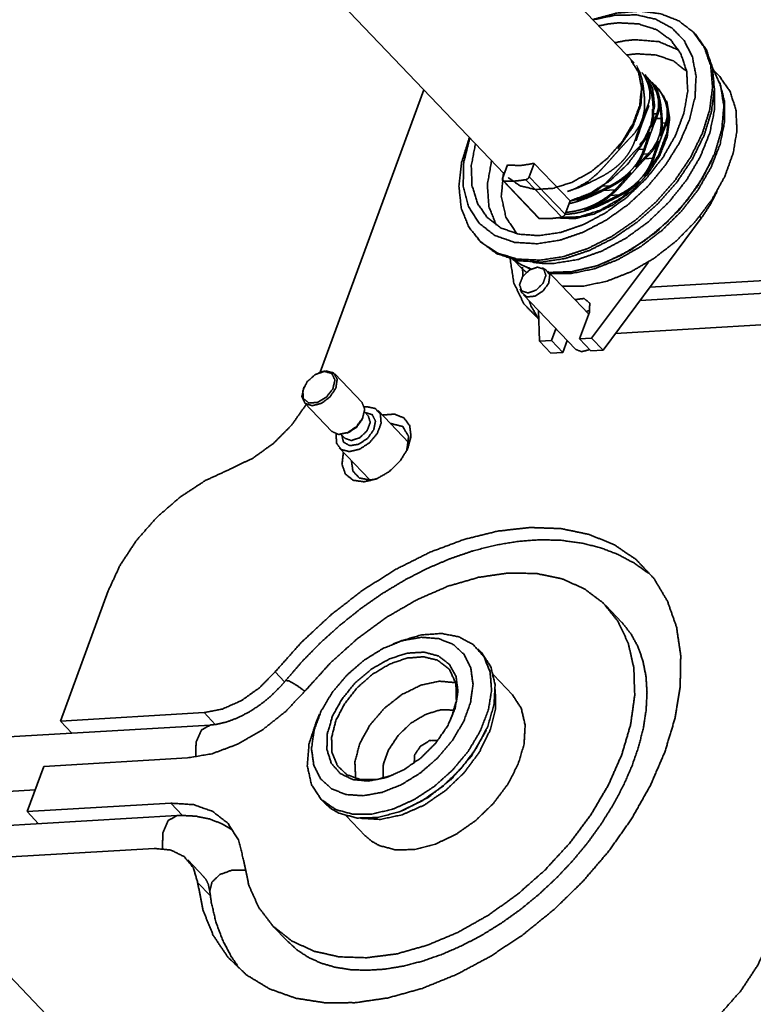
# Model space of a CAD drawing. Header units: millimetres. Extents: x 0 to 297, y 0 to 420.
# Tile 12 of 21: x 104 to 115, y 258 to 272. Entities that reach past the tile are written whole.
import ezdxf

# ---------------------------------------------------------------- set-up
doc = ezdxf.new("R2010")
doc.units = ezdxf.units.MM
doc.layers.add('1', color=7, linetype='Continuous')

msp = doc.modelspace()

# ---------------------------------------------------------------- linework, layer by layer
at = {"layer": '1', "color": 3, "linetype": 'Continuous', "lineweight": 35}
for p, q in [((112.949, 271.815), (107.415, 277.599)), ((105.58, 275.844), (111.012, 270.165)), ((112.999, 271.762), (112.984, 271.778)), ((110.987, 270.097), (111.06, 270.296)), ((111.461, 270.32), (111.387, 270.121)), ((111.995, 269.761), (111.461, 270.32)), ((110.99, 270.065), (111.525, 269.506)), ((111.006, 270.057), (111.54, 269.499)), ((111.872, 269.518), (111.337, 270.077)), ((111.387, 270.121), (111.922, 269.562)), ((111.995, 269.761), (111.922, 269.562)), ((115.344, 268.415), (113.037, 268.279)), ((109.469, 263.208), (109.36, 263.166)), ((110.675, 263.035), (110.622, 263.091)), ((111.137, 262.406), (110.853, 262.702)), ((108.263, 262.117), (108.215, 262.01)), ((106.633, 261.957), (102.98, 261.742)), ((110.732, 261.855), (110.742, 261.878)), ((103.027, 260.934), (104.024, 260.993)), ((108.282, 260.852), (108.335, 260.797)), ((106.755, 254.967), (101.222, 260.751)), ((109.488, 260.679), (109.511, 260.688)), ((106.137, 260.609), (102.484, 260.394)), ((108.66, 260.604), (108.943, 260.308))]:
    msp.add_line(p, q, dxfattribs=at)
at = {"layer": '1', "color": 11, "linetype": 'Continuous', "lineweight": 35}
for p, q in [((113.863, 272.242), (113.836, 272.27)), ((114.104, 270.361), (114.108, 270.372)), ((110.619, 269.193), (110.646, 269.165)), ((111.634, 268.735), (111.578, 268.763)), ((112.503, 268.836), (112.514, 268.841)), ((112.271, 268.078), (111.664, 268.713)), ((111.252, 268.451), (111.277, 268.394)), ((111.298, 268.363), (112.075, 267.551))]:
    msp.add_line(p, q, dxfattribs=at)
at = {"layer": '1', "color": 12, "linetype": 'Continuous', "lineweight": 35}
for p, q in [((114.224, 271.613), (114.142, 271.698)), ((111.176, 268.861), (111.258, 268.776))]:
    msp.add_line(p, q, dxfattribs=at)
at = {"layer": '1', "color": 30, "linetype": 'Continuous', "lineweight": 35}
for p, q in [((113.174, 271.567), (113.125, 271.618)), ((113.139, 271.608), (113.187, 271.553)), ((113.167, 271.566), (113.174, 271.567)), ((113.222, 271.521), (113.209, 271.535)), ((113.304, 271.431), (113.255, 271.482)), ((113.27, 271.472), (113.257, 271.484)), ((113.269, 271.472), (113.317, 271.417)), ((113.282, 271.429), (113.304, 271.431)), ((113.318, 271.421), (113.304, 271.435)), ((113.239, 271.056), (113.288, 271.058)), ((113.277, 270.986), (113.353, 270.99)), ((113.368, 270.919), (113.418, 270.922)), ((113.021, 270.528), (113.094, 270.532)), ((113.085, 270.459), (113.159, 270.464)), ((113.113, 270.389), (113.224, 270.396)), ((112.477, 269.98), (112.593, 269.987)), ((112.495, 269.917), (112.666, 269.927)), ((112.599, 269.844), (112.723, 269.851)), ((113.95, 269.505), (112.485, 267.539)), ((113.95, 269.505), (113.926, 269.53)), ((113.161, 268.851), (112.316, 267.716)), ((111.524, 268.127), (111.537, 267.671)), ((112.282, 268.106), (112.135, 267.706)), ((111.782, 267.857), (111.718, 267.681)), ((112.135, 267.706), (112.316, 267.716)), ((112.485, 267.539), (112.316, 267.716)), ((111.718, 267.681), (111.537, 267.671)), ((111.706, 267.493), (111.537, 267.671)), ((111.888, 267.504), (111.718, 267.681)), ((111.952, 267.68), (111.888, 267.504)), ((112.304, 267.528), (112.135, 267.706)), ((111.888, 267.504), (111.706, 267.493)), ((112.304, 267.528), (112.485, 267.539))]:
    msp.add_line(p, q, dxfattribs=at)
at = {"layer": '1', "color": 95, "linetype": 'Continuous', "lineweight": 35}
for p, q in [((109.816, 271.415), (108.27, 267.209)), ((113.185, 268.478), (115.251, 268.599)), ((112.671, 267.788), (115.003, 267.925)), ((105.112, 263.953), (104.4, 262.015)), ((112.766, 263.484), (112.526, 263.735)), ((107.74, 262.6), (107.598, 262.748)), ((106.54, 262.141), (104.4, 262.015)), ((106.708, 261.965), (106.54, 262.141)), ((104.4, 262.015), (104.571, 261.836)), ((106.292, 261.467), (104.152, 261.341)), ((104.152, 261.341), (103.904, 260.667)), ((103.904, 260.667), (106.044, 260.793)), ((106.219, 260.61), (106.044, 260.793)), ((104.076, 260.488), (103.904, 260.667)), ((103.656, 259.993), (105.797, 260.119)), ((106.538, 259.698), (106.297, 259.949)), ((106.635, 259.413), (106.445, 259.612)), ((107.553, 258.979), (107.794, 258.727))]:
    msp.add_line(p, q, dxfattribs=at)
at = {"layer": '1', "color": 214, "linetype": 'Continuous', "lineweight": 35}
for p, q in [((108.265, 267.207), (108.252, 267.202)), ((108.895, 266.758), (108.487, 267.185)), ((108.031, 266.991), (108.025, 266.977)), ((108.037, 266.755), (108.446, 266.328)), ((108.988, 266.56), (108.932, 266.618)), ((109.591, 266.16), (109.133, 266.64)), ((108.892, 266.499), (108.908, 266.536)), ((108.584, 266.285), (108.639, 266.227)), ((108.667, 266.305), (108.705, 266.32)), ((108.554, 266.085), (109.012, 265.606))]:
    msp.add_line(p, q, dxfattribs=at)
at = {"layer": '1', "color": 11, "linetype": 'Continuous', "lineweight": 35}
for points, knots in [([(112.33, 272.461), (112.689, 272.557), (113.03, 272.587), (113.342, 272.548), (113.613, 272.442), (113.833, 272.273), (113.994, 272.048), (114.09, 271.774), (114.117, 271.462), (114.076, 271.123), (113.966, 270.77), (113.792, 270.415), (113.561, 270.072), (113.281, 269.753), (112.963, 269.47), (112.617, 269.233), (112.257, 269.052), (111.896, 268.932), (111.547, 268.878)], [0, 0, 0.05794, 0.11144, 0.160524, 0.205944, 0.249237, 0.292489, 0.337796, 0.386724, 0.440057, 0.497837, 0.55952, 0.624128, 0.690418, 0.756994, 0.822438, 0.885425, 0.944858, 1, 1]), ([(112.716, 272.413), (113.018, 272.396), (113.281, 272.31), (113.494, 272.159), (113.646, 271.95), (113.732, 271.69), (113.747, 271.393), (113.691, 271.071), (113.566, 270.738), (113.378, 270.409), (113.135, 270.099), (112.848, 269.821), (112.529, 269.587), (112.193, 269.408), (111.855, 269.292), (111.528, 269.244), (111.229, 269.266), (110.969, 269.356), (110.761, 269.512), (110.614, 269.726), (110.533, 269.988), (110.523, 270.288), (110.585, 270.611)], [0, 0, 0.043291, 0.082877, 0.120174, 0.157282, 0.196358, 0.238963, 0.285772, 0.336654, 0.39087, 0.447273, 0.50448, 0.561021, 0.615497, 0.666731, 0.71394, 0.756925, 0.79628, 0.833488, 0.870671, 0.909969, 0.952873, 1, 1]), ([(111.507, 269.123), (111.842, 269.176), (112.188, 269.295), (112.531, 269.474), (112.859, 269.707), (113.159, 269.985), (113.417, 270.296), (113.625, 270.629), (113.773, 270.969), (113.856, 271.304), (113.871, 271.62), (113.817, 271.905), (113.696, 272.147), (113.512, 272.336), (113.274, 272.465), (112.991, 272.53), (112.674, 272.527), (112.335, 272.456)], [0, 0, 0.058555, 0.121815, 0.188907, 0.258542, 0.329179, 0.399188, 0.466994, 0.531235, 0.590923, 0.645642, 0.695751, 0.742531, 0.788112, 0.834979, 0.885237, 0.940135, 1, 1]), ([(112.42, 272.367), (112.57, 272.397), (112.716, 272.413)], [0, 0, 0.510131, 1, 1]), ([(111.573, 268.85), (111.922, 268.904), (112.282, 269.024), (112.642, 269.205), (112.987, 269.441), (113.306, 269.723), (113.586, 270.041), (113.817, 270.384), (113.991, 270.738), (114.101, 271.091), (114.144, 271.43), (114.117, 271.742), (114.023, 272.016), (113.863, 272.242)], [0, 0, 0.073418, 0.15254, 0.236391, 0.323517, 0.412157, 0.500433, 0.586487, 0.668665, 0.745666, 0.81676, 0.881993, 0.942385, 1, 1]), ([(112.661, 272.116), (112.811, 272.146), (112.957, 272.161)], [0, 0, 0.510097, 1, 1]), ([(112.957, 272.161), (113.316, 272.133), (113.615, 272.005)], [0, 0, 0.525601, 1, 1]), ([(112.991, 271.951), (112.914, 271.944), (112.835, 271.933)], [0, 0, 0.494025, 1, 1]), ([(113.731, 271.691), (113.533, 271.845), (113.282, 271.933), (112.991, 271.951)], [0, 0, 0.310386, 0.639157, 1, 1]), ([(111.68, 268.696), (112.019, 268.707), (112.381, 268.792), (112.748, 268.948), (113.106, 269.169), (113.439, 269.444), (113.732, 269.761), (113.972, 270.108), (114.149, 270.468), (114.255, 270.826), (114.285, 271.166), (114.239, 271.474), (114.119, 271.736)], [0, 0, 0.074932, 0.156873, 0.245032, 0.337793, 0.433019, 0.528327, 0.621324, 0.709848, 0.792245, 0.867653, 0.936344, 1, 1]), ([(114.144, 271.438), (114.147, 271.117), (114.076, 270.772), (113.934, 270.418), (113.729, 270.07), (113.467, 269.743), (113.161, 269.45), (112.822, 269.203), (112.465, 269.013), (112.106, 268.887), (111.758, 268.831)], [0, 0, 0.083302, 0.174527, 0.273246, 0.377993, 0.486629, 0.596603, 0.705246, 0.810013, 0.90875, 1, 1]), ([(111.547, 268.878), (111.207, 268.895), (110.909, 268.986), (110.665, 269.148), (110.484, 269.374), (110.373, 269.655), (110.338, 269.979), (110.379, 270.334), (110.495, 270.705)], [0, 0, 0.130209, 0.249639, 0.362052, 0.473096, 0.588836, 0.713987, 0.850972, 1, 1]), ([(110.5, 270.701), (110.409, 270.329), (110.402, 269.982), (110.48, 269.677), (110.64, 269.428), (110.872, 269.247), (111.166, 269.144), (111.507, 269.123)], [0, 0, 0.167072, 0.3187, 0.456516, 0.585718, 0.71431, 0.850507, 1, 1]), ([(110.894, 269.401), (110.785, 269.678), (110.762, 270.004), (110.825, 270.36)], [0, 0, 0.301888, 0.632824, 1, 1]), ([(114.104, 270.361), (113.893, 269.979), (113.613, 269.618), (113.278, 269.298), (112.905, 269.034), (112.514, 268.841)], [0, 0, 0.194132, 0.397036, 0.602971, 0.805873, 1, 1]), ([(111.003, 270.191), (110.97, 269.832), (111.038, 269.519), (111.202, 269.271)], [0, 0, 0.368123, 0.696312, 1, 1]), ([(110.646, 269.165), (110.897, 268.978), (111.211, 268.871), (111.573, 268.85)], [0, 0, 0.310347, 0.639424, 1, 1]), ([(111.14, 268.887), (111.27, 268.807), (111.415, 268.748)], [0, 0, 0.492078, 1, 1]), ([(111.368, 268.39), (111.273, 268.421), (111.242, 268.513), (111.286, 268.632), (111.388, 268.732), (111.509, 268.775), (111.603, 268.745), (111.634, 268.652), (111.591, 268.533), (111.489, 268.433), (111.368, 268.39)], [0, 0, 0.083199, 0.165151, 0.271731, 0.391868, 0.500009, 0.583206, 0.665144, 0.771723, 0.891867, 1, 1]), ([(111.758, 268.831), (111.593, 268.83), (111.436, 268.848)], [0, 0, 0.511595, 1, 1]), ([(111.634, 268.735), (111.692, 268.658), (111.677, 268.539), (111.594, 268.42), (111.471, 268.342), (111.352, 268.332), (111.277, 268.394)], [0, 0, 0.133622, 0.298979, 0.500002, 0.701036, 0.866389, 1, 1]), ([(112.286, 267.547), (112.166, 267.515), (112.075, 267.551)], [0, 0, 0.560531, 1, 1])]:
    msp.add_open_spline(points, degree=1, knots=knots, dxfattribs=at)
at = {"layer": '1', "color": 30, "linetype": 'Continuous', "lineweight": 35}
for points, knots in [([(112.9, 271.858), (113.015, 271.675), (113.06, 271.446), (113.032, 271.185), (112.932, 270.91), (112.768, 270.64), (112.55, 270.394), (112.295, 270.187), (112.018, 270.036), (111.739, 269.948), (111.477, 269.931), (111.249, 269.986), (111.072, 270.109)], [0, 0, 0.065378, 0.136311, 0.215956, 0.304602, 0.400363, 0.500002, 0.599638, 0.6954, 0.784047, 0.863691, 0.934626, 1, 1]), ([(112.995, 271.752), (113.035, 271.675), (113.066, 271.572), (113.087, 271.449), (113.102, 271.3), (113.105, 271.256)], [0, 0, 0.170655, 0.378849, 0.621665, 0.9144, 1, 1]), ([(113.158, 271.194), (113.183, 271.289), (113.183, 271.395), (113.158, 271.499), (113.111, 271.604), (113.08, 271.654), (113.067, 271.671)], [0, 0, 0.193519, 0.402365, 0.614689, 0.842579, 0.959701, 1, 1]), ([(113.288, 271.058), (113.313, 271.153), (113.313, 271.258), (113.289, 271.363), (113.241, 271.468), (113.21, 271.518), (113.174, 271.567)], [0, 0, 0.179268, 0.372778, 0.569511, 0.780667, 0.889189, 1, 1]), ([(113.222, 271.521), (113.223, 271.521), (113.223, 271.52), (113.252, 271.485)], [0, 0, 0.014157, 0.028475, 1, 1]), ([(113.318, 271.421), (113.436, 271.231), (113.478, 270.99), (113.441, 270.717), (113.328, 270.431), (113.147, 270.154), (112.911, 269.905), (112.638, 269.704), (112.348, 269.565), (112.062, 269.498), (111.801, 269.508)], [0, 0, 0.076189, 0.159305, 0.253091, 0.357606, 0.470191, 0.586589, 0.701875, 0.811306, 0.911206, 1, 1]), ([(113.067, 271.509), (113.051, 271.196), (112.927, 270.859), (112.708, 270.534)], [0, 0, 0.294907, 0.631836, 1, 1]), ([(113.236, 271.112), (113.225, 271.245), (113.209, 271.367), (113.188, 271.468), (113.172, 271.517)], [0, 0, 0.323908, 0.623093, 0.873847, 1, 1]), ([(113.252, 271.485), (113.294, 271.408), (113.325, 271.306), (113.347, 271.183), (113.362, 271.033), (113.366, 270.976)], [0, 0, 0.166164, 0.368715, 0.605503, 0.891856, 1, 1]), ([(113.304, 271.435), (113.39, 271.317), (113.444, 271.175)], [0, 0, 0.489748, 1, 1]), ([(113.418, 270.922), (113.443, 271.017), (113.443, 271.122), (113.419, 271.227), (113.371, 271.332), (113.34, 271.382), (113.304, 271.431)], [0, 0, 0.179267, 0.372777, 0.569545, 0.780666, 0.88922, 1, 1]), ([(113.317, 271.417), (113.359, 271.36), (113.394, 271.301), (113.422, 271.239), (113.444, 271.175)], [0, 0, 0.254277, 0.505122, 0.754943, 1, 1]), ([(113.105, 271.256), (113.104, 271.128), (113.079, 271.001), (113.033, 270.886), (112.963, 270.779), (112.907, 270.717)], [0, 0, 0.215938, 0.433937, 0.643535, 0.858454, 1, 1]), ([(113.327, 271.238), (113.33, 271.188), (113.327, 271.139), (113.317, 271.091), (113.301, 271.044)], [0, 0, 0.253445, 0.502805, 0.752584, 1, 1]), ([(113.353, 270.99), (113.348, 271.056), (113.342, 271.119), (113.335, 271.18), (113.327, 271.238)], [0, 0, 0.264375, 0.519153, 0.76621, 1, 1]), ([(112.964, 270.668), (113.007, 270.795), (113.051, 270.92), (113.093, 271.032), (113.133, 271.134), (113.158, 271.194)], [0, 0, 0.239478, 0.475342, 0.687943, 0.883165, 1, 1]), ([(113.171, 271.181), (113.135, 271.092), (113.094, 270.986), (113.052, 270.871), (113.008, 270.744), (112.977, 270.654)], [0, 0, 0.170413, 0.37251, 0.590743, 0.831083, 1, 1]), ([(113.223, 271.126), (113.221, 271.002), (113.198, 270.878), (113.153, 270.766), (113.086, 270.662), (113.029, 270.6)], [0, 0, 0.215552, 0.432834, 0.641322, 0.854603, 1, 1]), ([(113.457, 271.102), (113.441, 270.788), (113.317, 270.45), (113.098, 270.125)], [0, 0, 0.294843, 0.631772, 1, 1]), ([(113.457, 271.102), (113.46, 271.052), (113.457, 271.003), (113.447, 270.954), (113.431, 270.908)], [0, 0, 0.25344, 0.502797, 0.752571, 1, 1]), ([(113.301, 271.044), (113.265, 270.956), (113.224, 270.85), (113.182, 270.735), (113.138, 270.608), (113.108, 270.518)], [0, 0, 0.170413, 0.372482, 0.590743, 0.831089, 1, 1]), ([(113.159, 270.464), (113.237, 270.555), (113.298, 270.662), (113.337, 270.777), (113.354, 270.902), (113.353, 270.99)], [0, 0, 0.206789, 0.419676, 0.628907, 0.847999, 1, 1]), ([(113.21, 270.862), (113.23, 270.916), (113.25, 270.966), (113.269, 271.014), (113.288, 271.058)], [0, 0, 0.271361, 0.528622, 0.773295, 1, 1]), ([(113.21, 270.862), (113.225, 270.921), (113.234, 270.983), (113.238, 271.047), (113.238, 271.051), (113.238, 271.055)], [0, 0, 0.31244, 0.629853, 0.957502, 0.978803, 1, 1]), ([(113.366, 270.976), (113.368, 270.913), (113.365, 270.85), (113.356, 270.787), (113.34, 270.726)], [0, 0, 0.249461, 0.497876, 0.74911, 1, 1]), ([(113.431, 270.908), (113.395, 270.82), (113.355, 270.714), (113.313, 270.599), (113.268, 270.472), (113.238, 270.382)], [0, 0, 0.170407, 0.372478, 0.59074, 0.831082, 1, 1]), ([(113.34, 270.726), (113.361, 270.779), (113.38, 270.83), (113.4, 270.878), (113.418, 270.922)], [0, 0, 0.271361, 0.528622, 0.773295, 1, 1]), ([(112.907, 270.717), (112.859, 270.669), (112.811, 270.617), (112.76, 270.562), (112.709, 270.505), (112.659, 270.449), (112.609, 270.393), (112.558, 270.336), (112.507, 270.279), (112.459, 270.228), (112.412, 270.178)], [0, 0, 0.092515, 0.189315, 0.291445, 0.396425, 0.4983, 0.601251, 0.705831, 0.810242, 0.905603, 1, 1]), ([(112.463, 270.123), (112.538, 270.165), (112.61, 270.212), (112.68, 270.265), (112.746, 270.323), (112.804, 270.386), (112.856, 270.454), (112.903, 270.529), (112.942, 270.61), (112.964, 270.668)], [0, 0, 0.112875, 0.226292, 0.341637, 0.457649, 0.570081, 0.683398, 0.800036, 0.918051, 1, 1]), ([(113.042, 270.586), (113.084, 270.63), (113.121, 270.678), (113.154, 270.73), (113.182, 270.786)], [0, 0, 0.245566, 0.492514, 0.744953, 1, 1]), ([(113.094, 270.532), (113.116, 270.596), (113.138, 270.66), (113.16, 270.724), (113.182, 270.786)], [0, 0, 0.252872, 0.503895, 0.75478, 1, 1]), ([(113.313, 270.65), (113.285, 270.596), (113.253, 270.545), (113.215, 270.495), (113.173, 270.45)], [0, 0, 0.246054, 0.493296, 0.745629, 1, 1]), ([(113.224, 270.396), (113.246, 270.46), (113.268, 270.524), (113.29, 270.588), (113.313, 270.65)], [0, 0, 0.252821, 0.503865, 0.754772, 1, 1]), ([(112.542, 270.041), (112.599, 270.102), (112.656, 270.164), (112.714, 270.229), (112.773, 270.295), (112.83, 270.359), (112.887, 270.422), (112.945, 270.486), (113.003, 270.546), (113.042, 270.586)], [0, 0, 0.112112, 0.226599, 0.344481, 0.463816, 0.579346, 0.694625, 0.810767, 0.924275, 1, 1]), ([(112.593, 269.987), (112.668, 270.029), (112.741, 270.076), (112.81, 270.128), (112.876, 270.187), (112.934, 270.25), (112.987, 270.318), (113.033, 270.393), (113.072, 270.474), (113.094, 270.532)], [0, 0, 0.112875, 0.226281, 0.341636, 0.457658, 0.570081, 0.683406, 0.80006, 0.918051, 1, 1]), ([(113.108, 270.518), (113.082, 270.45), (113.05, 270.385), (113.012, 270.321), (112.968, 270.261)], [0, 0, 0.245353, 0.492409, 0.745252, 1, 1]), ([(113.173, 270.45), (113.125, 270.402), (113.077, 270.351), (113.026, 270.297), (112.975, 270.24), (112.926, 270.184), (112.876, 270.128), (112.825, 270.071), (112.774, 270.014), (112.725, 269.961), (112.676, 269.909)], [0, 0, 0.09154, 0.187386, 0.288574, 0.392735, 0.493891, 0.596203, 0.700243, 0.804165, 0.902569, 1, 1]), ([(112.723, 269.851), (112.798, 269.893), (112.871, 269.939), (112.941, 269.992), (113.006, 270.051), (113.064, 270.113), (113.117, 270.182), (113.164, 270.257), (113.203, 270.337), (113.224, 270.396)], [0, 0, 0.112883, 0.226285, 0.341636, 0.457644, 0.570072, 0.683385, 0.800042, 0.918028, 1, 1]), ([(112.968, 270.261), (113.016, 270.314), (113.063, 270.365), (113.111, 270.416), (113.159, 270.464)], [0, 0, 0.255032, 0.506759, 0.757017, 1, 1]), ([(113.238, 270.382), (113.212, 270.314), (113.18, 270.249), (113.142, 270.185), (113.098, 270.125)], [0, 0, 0.245348, 0.492385, 0.7452, 1, 1]), ([(112.412, 270.178), (112.272, 270.058), (112.112, 269.964), (112.035, 269.93), (111.958, 269.902)], [0, 0, 0.343482, 0.690344, 0.846281, 1, 1]), ([(111.958, 269.902), (112.125, 269.962), (112.3, 270.041), (112.381, 270.082), (112.463, 270.123)], [0, 0, 0.321901, 0.66965, 0.8335, 1, 1]), ([(112.898, 270.182), (112.833, 270.123), (112.763, 270.068), (112.687, 270.018), (112.607, 269.973)], [0, 0, 0.245077, 0.492373, 0.745292, 1, 1]), ([(112.666, 269.927), (112.723, 269.988), (112.781, 270.051), (112.84, 270.116), (112.898, 270.182)], [0, 0, 0.241823, 0.488738, 0.742902, 1, 1]), ([(113.029, 270.046), (112.752, 269.802), (112.445, 269.623), (112.133, 269.524), (111.842, 269.513)], [0, 0, 0.274692, 0.539784, 0.783735, 1, 1]), ([(111.933, 269.592), (111.976, 269.595), (112.063, 269.608), (112.152, 269.629), (112.24, 269.657), (112.328, 269.693), (112.417, 269.738), (112.504, 269.791), (112.587, 269.854), (112.666, 269.927)], [0, 0, 0.051881, 0.158953, 0.270485, 0.382455, 0.49803, 0.618732, 0.742478, 0.869941, 1, 1]), ([(112.607, 269.973), (112.522, 269.93), (112.436, 269.888), (112.349, 269.847), (112.263, 269.81), (112.097, 269.75), (112.015, 269.728), (112.002, 269.726), (111.99, 269.723)], [0, 0, 0.142833, 0.285523, 0.429243, 0.570861, 0.834065, 0.961483, 0.980746, 1, 1]), ([(112.408, 269.952), (112.389, 269.937), (112.312, 269.886), (112.231, 269.843), (112.07, 269.778), (111.993, 269.757)], [0, 0, 0.052424, 0.252937, 0.452126, 0.826732, 1, 1]), ([(112.088, 269.766), (112.25, 269.832), (112.409, 269.927), (112.477, 269.981), (112.542, 270.041)], [0, 0, 0.326499, 0.673343, 0.83547, 1, 1]), ([(112.088, 269.766), (112.255, 269.826), (112.43, 269.905), (112.511, 269.946), (112.593, 269.987)], [0, 0, 0.3219, 0.669599, 0.833483, 1, 1]), ([(112.676, 269.909), (112.535, 269.789), (112.374, 269.693), (112.291, 269.656), (112.207, 269.626)], [0, 0, 0.335481, 0.674081, 0.838268, 1, 1]), ([(113.029, 270.046), (112.964, 269.986), (112.893, 269.932), (112.817, 269.882), (112.737, 269.837)], [0, 0, 0.245064, 0.492377, 0.745312, 1, 1]), ([(114.189, 269.912), (114.083, 269.706), (113.95, 269.505)], [0, 0, 0.490553, 1, 1]), ([(112.737, 269.837), (112.652, 269.794), (112.566, 269.752), (112.48, 269.711), (112.393, 269.673), (112.227, 269.614), (112.145, 269.592), (112.063, 269.576), (111.979, 269.565), (111.922, 269.562)], [0, 0, 0.109941, 0.219762, 0.330375, 0.439359, 0.641955, 0.74001, 0.836098, 0.93389, 1, 1]), ([(112.207, 269.626), (112.374, 269.685), (112.549, 269.764), (112.636, 269.807), (112.723, 269.851)], [0, 0, 0.314608, 0.654785, 0.82585, 1, 1]), ([(112.067, 268.291), (112.205, 268.308), (112.288, 268.237), (112.282, 268.106)], [0, 0, 0.365239, 0.654249, 1, 1]), ([(112.237, 268.114), (112.263, 268.124), (112.29, 268.131)], [0, 0, 0.510423, 1, 1])]:
    msp.add_open_spline(points, degree=1, knots=knots, dxfattribs=at)
at = {"layer": '1', "color": 12, "linetype": 'Continuous', "lineweight": 35}
for points, knots in [([(114.224, 271.521), (114.295, 271.245), (114.296, 270.935), (114.229, 270.603), (114.096, 270.263), (113.902, 269.927), (113.654, 269.609), (113.364, 269.322), (113.041, 269.077), (112.699, 268.883), (112.352, 268.749), (112.014, 268.68), (111.697, 268.679)], [0, 0, 0.065695, 0.137257, 0.215443, 0.29992, 0.389518, 0.482531, 0.576898, 0.670449, 0.761084, 0.846976, 0.926803, 1, 1]), ([(114.224, 271.613), (114.378, 271.39), (114.465, 271.119), (114.481, 270.809), (114.425, 270.474), (114.3, 270.127), (114.11, 269.783), (113.864, 269.457), (113.572, 269.16), (113.246, 268.906), (112.899, 268.705), (112.545, 268.566), (112.199, 268.493), (111.876, 268.491)], [0, 0, 0.05804, 0.119205, 0.185714, 0.258564, 0.337591, 0.421777, 0.509494, 0.598755, 0.687426, 0.773434, 0.854959, 0.930676, 1, 1]), ([(111.341, 268.7), (111.298, 268.736), (111.258, 268.776)], [0, 0, 0.500561, 1, 1]), ([(111.411, 268.746), (111.396, 268.752), (111.38, 268.758), (111.365, 268.765), (111.35, 268.771)], [0, 0, 0.250912, 0.50194, 0.751033, 1, 1])]:
    msp.add_open_spline(points, degree=1, knots=knots, dxfattribs=at)
at = {"layer": '1', "color": 3, "linetype": 'Continuous', "lineweight": 35}
for points, knots in [([(113.111, 271.644), (113.224, 271.437), (113.253, 271.179), (113.197, 270.889), (113.06, 270.591), (112.853, 270.309), (112.592, 270.064), (112.299, 269.877), (111.995, 269.761)], [0, 0, 0.094213, 0.198299, 0.316319, 0.447476, 0.58759, 0.730639, 0.870074, 1, 1]), ([(111.06, 270.296), (111.253, 270.287), (111.461, 270.32)], [0, 0, 0.477781, 1, 1]), ([(110.987, 270.097), (110.986, 270.07), (110.996, 270.064), (111.006, 270.057)], [0, 0, 0.537808, 0.768793, 1, 1]), ([(111.337, 270.077), (111.167, 270.055), (111.006, 270.057)], [0, 0, 0.515078, 1, 1]), ([(111.337, 270.077), (111.352, 270.085), (111.367, 270.092), (111.387, 270.121)], [0, 0, 0.246492, 0.492846, 1, 1]), ([(111.54, 269.499), (111.532, 269.501), (111.528, 269.503), (111.525, 269.506)], [0, 0, 0.51958, 0.759549, 1, 1]), ([(111.872, 269.518), (111.702, 269.497), (111.54, 269.499)], [0, 0, 0.515081, 1, 1]), ([(111.922, 269.562), (111.902, 269.534), (111.887, 269.526), (111.872, 269.518)], [0, 0, 0.507086, 0.753545, 1, 1]), ([(111.286, 268.776), (111.29, 268.651), (111.292, 268.636)], [0, 0, 0.893886, 1, 1]), ([(111.385, 268.272), (111.411, 268.2), (111.521, 268.008), (111.524, 268.004), (111.528, 268)], [0, 0, 0.249046, 0.967276, 0.983601, 1, 1]), ([(113.161, 264.217), (112.953, 264.366), (112.71, 264.496), (112.446, 264.597), (112.163, 264.667), (111.864, 264.707), (111.55, 264.716), (111.224, 264.692), (110.89, 264.637), (110.55, 264.551), (110.209, 264.434), (109.868, 264.289), (109.532, 264.116), (109.202, 263.917), (108.882, 263.695), (108.574, 263.45), (108.28, 263.186), (108.003, 262.904), (107.758, 262.62)], [0, 0, 0.041315, 0.085974, 0.13167, 0.178808, 0.227692, 0.27851, 0.331334, 0.386138, 0.442816, 0.501213, 0.561126, 0.622341, 0.684628, 0.747736, 0.811397, 0.875337, 0.939276, 1, 1]), ([(112.771, 263.479), (112.901, 263.315), (113.005, 263.125), (113.079, 262.914), (113.125, 262.685), (113.141, 262.441), (113.128, 262.183), (113.086, 261.913), (113.016, 261.633), (112.917, 261.348), (112.791, 261.059), (112.637, 260.77), (112.458, 260.484), (112.256, 260.204), (112.032, 259.934), (111.789, 259.677), (111.529, 259.435), (111.256, 259.211), (110.972, 259.008), (110.681, 258.828), (110.386, 258.673), (110.09, 258.544), (109.798, 258.442), (109.512, 258.368), (109.237, 258.322), (108.973, 258.305), (108.726, 258.314), (108.496, 258.35), (108.286, 258.411), (108.095, 258.498), (107.924, 258.61), (107.785, 258.739)], [0, 0, 0.023833, 0.048475, 0.073962, 0.100508, 0.128386, 0.157808, 0.188895, 0.221669, 0.256077, 0.291986, 0.329234, 0.367618, 0.406906, 0.446837, 0.48714, 0.527532, 0.567727, 0.607438, 0.64639, 0.684326, 0.721008, 0.75623, 0.789821, 0.821655, 0.851667, 0.879853, 0.906318, 0.931285, 0.955126, 0.978369, 1, 1]), ([(109.469, 263.208), (109.78, 263.299), (110.075, 263.32), (110.336, 263.271), (110.552, 263.154), (110.711, 262.975), (110.803, 262.745), (110.825, 262.473), (110.776, 262.176), (110.657, 261.868), (110.476, 261.565), (110.241, 261.284), (109.965, 261.038), (109.662, 260.841), (109.349, 260.703), (109.04, 260.631), (108.753, 260.63), (108.503, 260.698)], [0, 0, 0.062634, 0.119627, 0.171079, 0.218465, 0.264555, 0.31261, 0.36517, 0.423391, 0.487138, 0.555277, 0.626061, 0.697401, 0.767142, 0.833327, 0.894466, 0.949873, 1, 1]), ([(108.911, 260.904), (108.655, 260.922), (108.44, 261.008), (108.276, 261.157), (108.175, 261.359), (108.142, 261.604), (108.179, 261.876), (108.283, 262.16), (108.449, 262.44), (108.668, 262.699), (108.925, 262.922), (109.207, 263.097), (109.497, 263.213), (109.779, 263.263), (110.034, 263.244), (110.25, 263.158), (110.414, 263.01), (110.515, 262.807), (110.548, 262.563), (110.511, 262.291), (110.407, 262.006), (110.24, 261.727), (110.022, 261.468), (109.765, 261.244), (109.483, 261.07), (109.193, 260.954), (108.911, 260.904)], [0, 0, 0.034729, 0.066177, 0.096039, 0.126645, 0.160017, 0.197193, 0.238187, 0.282233, 0.32808, 0.374219, 0.419104, 0.461355, 0.5, 0.534729, 0.566176, 0.596037, 0.626645, 0.660018, 0.697194, 0.738185, 0.782233, 0.828081, 0.87422, 0.919103, 0.961356, 1, 1]), ([(108.992, 261.123), (108.758, 261.144), (108.569, 261.235), (108.436, 261.389), (108.371, 261.594), (108.378, 261.835), (108.457, 262.095), (108.602, 262.354), (108.802, 262.593), (109.042, 262.794), (109.305, 262.943), (109.57, 263.027), (109.819, 263.042), (110.033, 262.985), (110.195, 262.862), (110.295, 262.681), (110.324, 262.455), (110.281, 262.202), (110.168, 261.94), (109.994, 261.689), (109.772, 261.467), (109.518, 261.291), (109.252, 261.173), (108.992, 261.123)], [0, 0, 0.038981, 0.073994, 0.10773, 0.14353, 0.18372, 0.228893, 0.278242, 0.330041, 0.382128, 0.432284, 0.478634, 0.520091, 0.556848, 0.590806, 0.625188, 0.663, 0.705706, 0.753137, 0.803964, 0.856191, 0.907577, 0.956027, 1, 1]), ([(110.675, 263.035), (110.814, 262.823), (110.877, 262.559), (110.861, 262.257), (110.767, 261.937), (110.6, 261.615), (110.371, 261.31), (110.092, 261.04), (109.779, 260.821), (109.45, 260.664), (109.124, 260.58), (108.821, 260.572), (108.556, 260.642)], [0, 0, 0.064032, 0.13274, 0.209039, 0.293614, 0.385332, 0.481842, 0.580096, 0.676817, 0.768927, 0.854019, 0.930859, 1, 1]), ([(110.018, 262.923), (109.807, 262.973), (109.563, 262.953), (109.304, 262.864), (109.051, 262.713), (108.821, 262.511), (108.635, 262.274), (108.504, 262.021), (108.441, 261.77), (108.448, 261.541), (108.527, 261.352), (108.67, 261.216), (108.868, 261.145), (109.104, 261.144), (109.36, 261.213)], [0, 0, 0.061482, 0.131014, 0.208715, 0.292528, 0.379132, 0.464692, 0.545561, 0.618989, 0.68399, 0.742197, 0.798183, 0.857685, 0.924638, 1, 1]), ([(110.214, 262.029), (110.3, 262.316), (110.293, 262.577), (110.197, 262.786), (110.018, 262.923)], [0, 0, 0.294389, 0.551218, 0.778402, 1, 1]), ([(107.758, 262.62), (107.689, 262.54), (107.54, 262.392), (107.379, 262.26), (107.209, 262.149), (107.039, 262.062), (106.873, 262.001), (106.72, 261.966), (106.633, 261.957)], [0, 0, 0.078804, 0.235392, 0.391183, 0.542354, 0.685342, 0.816972, 0.934623, 1, 1]), ([(108.044, 262.46), (107.908, 262.557), (107.806, 262.614), (107.758, 262.62)], [0, 0, 0.500755, 0.853628, 1, 1]), ([(108.8, 261.16), (108.788, 261.408), (108.861, 261.682), (109.012, 261.956), (109.227, 262.206), (109.487, 262.41), (109.768, 262.549), (110.044, 262.61), (110.291, 262.587)], [0, 0, 0.105561, 0.226078, 0.359426, 0.500001, 0.640581, 0.773923, 0.894438, 1, 1]), ([(110.88, 262.486), (110.883, 262.192), (110.801, 261.874), (110.642, 261.551), (110.415, 261.246), (110.134, 260.977), (109.819, 260.764), (109.49, 260.619), (109.168, 260.552), (108.874, 260.568)], [0, 0, 0.094351, 0.199914, 0.315441, 0.437691, 0.562305, 0.684554, 0.800082, 0.905647, 1, 1]), ([(111.137, 262.406), (111.266, 262.207), (111.325, 261.96), (111.31, 261.677), (111.222, 261.377), (111.066, 261.075), (110.851, 260.789), (110.589, 260.536), (110.296, 260.33), (109.988, 260.184), (109.682, 260.104), (109.398, 260.097), (109.15, 260.163)], [0, 0, 0.064032, 0.132738, 0.209041, 0.293618, 0.385333, 0.481841, 0.580098, 0.676818, 0.768931, 0.854019, 0.930859, 1, 1]), ([(110.269, 262.179), (110.066, 262.184), (109.843, 262.116), (109.623, 261.984), (109.432, 261.801), (109.29, 261.587), (109.212, 261.367), (109.208, 261.164)], [0, 0, 0.122967, 0.264422, 0.419779, 0.58022, 0.735583, 0.877026, 1, 1]), ([(108.503, 260.698), (108.285, 260.85), (108.14, 261.073), (108.079, 261.352), (108.104, 261.672), (108.215, 262.01)], [0, 0, 0.178011, 0.3558, 0.547564, 0.76183, 1, 1]), ([(106.417, 261.479), (106.422, 261.705), (106.502, 261.883), (106.631, 261.956)], [0, 0, 0.397596, 0.740076, 1, 1]), ([(110.732, 261.855), (110.521, 261.49), (110.231, 261.157), (109.885, 260.882), (109.511, 260.688)], [0, 0, 0.24423, 0.500004, 0.755765, 1, 1]), ([(109.672, 261.39), (109.679, 261.514), (109.767, 261.643), (109.899, 261.724), (110.023, 261.725)], [0, 0, 0.222447, 0.500004, 0.777521, 1, 1]), ([(108.556, 260.642), (108.437, 260.709), (108.335, 260.797)], [0, 0, 0.505462, 1, 1]), ([(106.137, 260.609), (106.006, 260.534), (105.925, 260.35), (105.923, 260.117)], [0, 0, 0.259208, 0.602726, 1, 1]), ([(106.944, 260.405), (106.808, 260.486), (106.62, 260.558), (106.416, 260.6), (106.198, 260.611), (106.137, 260.609)], [0, 0, 0.186684, 0.42442, 0.670299, 0.928074, 1, 1]), ([(109.15, 260.163), (109.038, 260.226), (108.943, 260.308)], [0, 0, 0.505525, 1, 1]), ([(107.151, 259.798), (106.956, 259.796), (106.778, 259.731), (106.659, 259.618), (106.626, 259.484)], [0, 0, 0.283555, 0.559437, 0.798774, 1, 1]), ([(106.525, 259.708), (106.569, 259.658), (106.605, 259.583), (106.626, 259.484)], [0, 0, 0.265518, 0.596963, 1, 1]), ([(106.626, 259.484), (106.649, 259.317), (106.716, 259.028), (106.816, 258.757), (106.947, 258.508), (107.041, 258.375)], [0, 0, 0.140347, 0.388387, 0.629332, 0.863789, 1, 1])]:
    msp.add_open_spline(points, degree=1, knots=knots, dxfattribs=at)
at = {"layer": '1', "color": 95, "linetype": 'Continuous', "lineweight": 35}
for points, knots in [([(111.101, 268.897), (111.158, 268.536), (111.305, 268.23), (111.534, 267.994)], [0, 0, 0.353848, 0.681595, 1, 1]), ([(108.062, 266.729), (107.847, 266.425), (107.578, 266.153), (107.271, 265.932), (106.948, 265.776)], [0, 0, 0.250001, 0.506206, 0.759192, 1, 1]), ([(109.197, 266.573), (109.375, 266.586), (109.518, 266.531), (109.605, 266.414), (109.624, 266.253), (109.574, 266.068), (109.46, 265.885), (109.299, 265.73), (109.112, 265.622), (108.925, 265.578)], [0, 0, 0.106656, 0.197704, 0.284243, 0.381159, 0.495197, 0.623324, 0.756864, 0.885358, 1, 1]), ([(109.316, 266.448), (109.499, 266.403), (109.589, 266.253), (109.561, 266.041)], [0, 0, 0.326616, 0.628873, 1, 1]), ([(108.925, 265.578), (108.762, 265.602), (108.647, 265.694), (108.596, 265.839), (108.617, 266.018)], [0, 0, 0.255353, 0.48241, 0.720626, 1, 1]), ([(109.009, 265.606), (108.855, 265.635), (108.758, 265.738), (108.737, 265.894)], [0, 0, 0.344935, 0.654013, 1, 1]), ([(106.948, 265.776), (106.558, 265.596), (106.183, 265.35), (105.836, 265.049), (105.534, 264.706), (105.289, 264.335), (105.112, 263.953)], [0, 0, 0.161273, 0.330078, 0.502526, 0.674375, 0.84144, 1, 1]), ([(109.133, 265.631), (109.07, 265.614), (109.009, 265.606)], [0, 0, 0.515063, 1, 1]), ([(106.445, 259.612), (106.527, 259.195), (106.679, 258.822), (106.897, 258.499), (107.178, 258.232), (107.516, 258.028), (107.904, 257.89), (108.335, 257.822), (108.799, 257.823), (109.288, 257.895), (109.793, 258.036), (110.302, 258.242), (110.806, 258.511), (111.294, 258.836), (111.758, 259.212), (112.187, 259.63), (112.574, 260.083), (112.911, 260.561), (113.19, 261.055), (113.406, 261.554), (113.556, 262.05), (113.635, 262.532), (113.643, 262.991), (113.58, 263.417), (113.445, 263.802), (113.244, 264.139), (112.978, 264.42), (112.654, 264.64), (112.278, 264.795), (111.857, 264.882), (111.4, 264.898), (110.916, 264.844), (110.415, 264.72), (109.906, 264.53), (109.4, 264.276), (108.906, 263.965), (108.436, 263.601), (107.997, 263.193), (107.598, 262.748)], [0, 0, 0.022604, 0.044068, 0.064835, 0.085445, 0.106463, 0.128393, 0.151612, 0.176347, 0.202674, 0.230544, 0.259801, 0.290207, 0.321465, 0.353235, 0.385153, 0.41685, 0.447966, 0.478169, 0.507169, 0.534746, 0.56076, 0.585186, 0.608129, 0.629845, 0.650739, 0.671336, 0.692199, 0.713857, 0.736723, 0.761063, 0.786988, 0.81448, 0.843407, 0.873549, 0.904622, 0.936296, 0.968212, 1, 1]), ([(107.13, 259.944), (107.208, 259.57), (107.356, 259.239), (107.57, 258.961), (107.846, 258.743), (108.177, 258.59), (108.554, 258.505), (108.967, 258.492), (109.408, 258.549), (109.864, 258.677), (110.324, 258.87), (110.778, 259.126), (111.213, 259.437), (111.619, 259.796), (111.985, 260.194), (112.304, 260.62), (112.566, 261.065), (112.765, 261.517), (112.897, 261.965), (112.957, 262.398), (112.945, 262.805), (112.861, 263.176), (112.707, 263.502), (112.487, 263.775), (112.205, 263.987), (111.87, 264.135), (111.49, 264.213), (111.073, 264.22), (110.631, 264.156), (110.174, 264.023), (109.714, 263.823), (109.262, 263.562), (108.829, 263.246), (108.426, 262.884), (108.063, 262.483)], [0, 0, 0.025178, 0.04899, 0.072083, 0.095231, 0.119199, 0.144604, 0.171836, 0.201052, 0.232202, 0.265067, 0.299307, 0.33449, 0.370127, 0.405705, 0.440713, 0.474674, 0.507174, 0.537895, 0.566656, 0.593449, 0.618481, 0.6422, 0.665266, 0.688458, 0.712533, 0.738089, 0.765497, 0.794892, 0.826207, 0.859212, 0.893555, 0.928799, 0.964452, 1, 1]), ([(112.782, 263.467), (112.778, 263.472), (112.774, 263.476), (112.77, 263.48), (112.766, 263.484)], [0, 0, 0.249938, 0.500237, 0.750454, 1, 1]), ([(107.598, 262.748), (107.365, 262.51), (107.098, 262.321), (106.815, 262.195), (106.54, 262.141)], [0, 0, 0.266038, 0.528314, 0.775715, 1, 1]), ([(108.063, 262.483), (107.757, 262.159), (107.41, 261.884), (107.037, 261.67), (106.659, 261.529), (106.292, 261.467)], [0, 0, 0.212709, 0.424535, 0.629521, 0.822533, 1, 1]), ([(106.044, 260.793), (106.381, 260.772), (106.67, 260.67), (106.898, 260.492), (107.054, 260.246), (107.13, 259.944)], [0, 0, 0.219353, 0.419151, 0.607823, 0.797509, 1, 1]), ([(105.797, 260.119), (106.044, 260.096), (106.244, 259.998), (106.381, 259.832), (106.445, 259.612)], [0, 0, 0.271076, 0.514286, 0.749293, 1, 1]), ([(113.132, 256.938), (113.521, 257.118), (113.897, 257.364), (114.243, 257.665), (114.545, 258.008), (114.79, 258.379), (114.968, 258.761)], [0, 0, 0.161273, 0.330077, 0.502523, 0.674374, 0.841433, 1, 1])]:
    msp.add_open_spline(points, degree=1, knots=knots, dxfattribs=at)
at = {"layer": '1', "color": 214, "linetype": 'Continuous', "lineweight": 35}
for points, knots in [([(108.357, 267.229), (108.469, 267.2), (108.524, 267.108), (108.506, 266.977), (108.42, 266.845), (108.291, 266.747), (108.153, 266.711), (108.046, 266.747), (107.999, 266.845), (108.025, 266.977)], [0, 0, 0.098428, 0.189852, 0.302235, 0.436755, 0.574996, 0.695927, 0.792228, 0.884857, 1, 1]), ([(108.336, 267.222), (108.2, 267.177), (108.079, 267.071), (108.012, 266.937), (108.021, 266.818), (108.101, 266.752), (108.229, 266.76), (108.362, 266.838), (108.46, 266.963), (108.491, 267.095), (108.445, 267.191), (108.336, 267.222)], [0, 0, 0.097347, 0.206456, 0.307917, 0.38871, 0.459497, 0.546179, 0.651595, 0.759296, 0.850969, 0.923522, 1, 1]), ([(108.265, 267.207), (108.312, 267.222), (108.357, 267.229)], [0, 0, 0.517629, 1, 1]), ([(108.446, 266.328), (108.545, 266.284), (108.678, 266.31), (108.809, 266.398), (108.903, 266.525), (108.934, 266.657), (108.895, 266.758)], [0, 0, 0.13515, 0.303682, 0.5, 0.696311, 0.864849, 1, 1]), ([(108.51, 266.291), (108.513, 266.154), (108.583, 266.06), (108.707, 266.028), (108.858, 266.064), (109.006, 266.16), (109.121, 266.298), (109.179, 266.449), (109.169, 266.582), (109.093, 266.67), (108.966, 266.696)], [0, 0, 0.095008, 0.176756, 0.265571, 0.373786, 0.497041, 0.622137, 0.734928, 0.828061, 0.909541, 1, 1]), ([(108.966, 266.696), (108.957, 266.695), (108.948, 266.695), (108.939, 266.693), (108.93, 266.692)], [0, 0, 0.246833, 0.493715, 0.746958, 1, 1]), ([(108.94, 266.61), (109.047, 266.578), (109.095, 266.482), (109.069, 266.352), (108.976, 266.224), (108.844, 266.137), (108.712, 266.116), (108.619, 266.168), (108.591, 266.277)], [0, 0, 0.110079, 0.214716, 0.345482, 0.500014, 0.65453, 0.785316, 0.88993, 1, 1]), ([(108.639, 266.227), (108.736, 266.193), (108.862, 266.235), (108.969, 266.338), (109.017, 266.462), (108.988, 266.56)], [0, 0, 0.165107, 0.37984, 0.620167, 0.834877, 1, 1]), ([(108.892, 266.499), (108.815, 266.392), (108.705, 266.32)], [0, 0, 0.499983, 1, 1])]:
    msp.add_open_spline(points, degree=1, knots=knots, dxfattribs=at)

doc.saveas('drawing.dxf')
